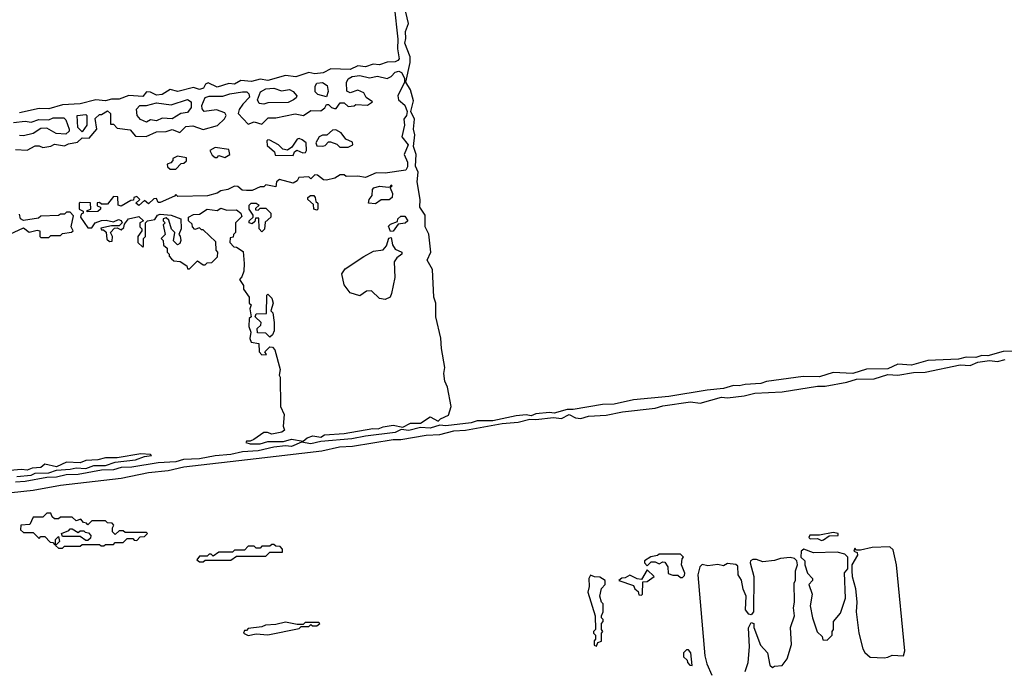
# Model space of a CAD drawing. Extents: x 2701205 to 2963787, y 496209 to 720276.
# Tile 75 of 154: x 2789316 to 2794350, y 646141 to 649465. Entities that reach past the tile are written whole.
import ezdxf

# ---------------------------------------------------------------- set-up
doc = ezdxf.new("R2010")
doc.units = 0

msp = doc.modelspace()

# ---------------------------------------------------------------- linework, layer by layer
at = {"layer": '0CON05XD'}
for points in [[(2790463.6, 648216.4), (2790461.7, 648178.3), (2790451.7, 648148.3), (2790440, 648135), (2790460, 648105), (2790460, 648085), (2790490, 648045), (2790490, 648015), (2790500, 648005), (2790492.5, 647985), (2790500, 647945), (2790490, 647935), (2790487.5, 647895), (2790497.5, 647865), (2790493.3, 647833.3), (2790500, 647815), (2790538.3, 647808.3), (2790540, 647765), (2790555, 647750), (2790578.3, 647751.7), (2790570, 647765), (2790595, 647790), (2790608.3, 647788.3), (2790620, 647775), (2790647.5, 647675), (2790642.5, 647645), (2790647.5, 647635), (2790650, 647485), (2790667.5, 647445), (2790662.5, 647385), (2790670, 647365), (2790656.4, 647353.6), (2790605, 647343.3), (2790583, 647353), (2790565, 647352.5), (2790513.6, 647316.4), (2790495, 647307.5), (2790475, 647307.5), (2790471.7, 647301.7), (2790495, 647294), (2790545, 647294.2), (2790585, 647306), (2790665, 647306), (2790705, 647317.5), (2790765, 647307.5), (2790786.2, 647325), (2790815, 647336), (2790855, 647328.8), (2790875, 647340), (2790975, 647348), (2791122.3, 647372.3), (2791149.5, 647370.5), (2791175, 647382), (2791225, 647389.2), (2791275, 647380), (2791315, 647400.8), (2791365, 647400), (2791415, 647432.5), (2791455, 647410), (2791467.5, 647422.5), (2791509.3, 647440.7), (2791521.4, 647485), (2791503.3, 647585), (2791489.2, 647615), (2791484, 647655), (2791490, 647685), (2791472.7, 647782.7), (2791470, 647835), (2791444, 647945), (2791443.1, 648015), (2791434.2, 648044.2), (2791425.9, 648185.9), (2791399.2, 648235), (2791418, 648275), (2791407.7, 648367.7), (2791389.2, 648405), (2791388.8, 648465), (2791361.9, 648505), (2791364.3, 648545), (2791348, 648635), (2791354, 648685), (2791339.2, 648715), (2791343.8, 648775), (2791328.8, 648815), (2791336.2, 648875), (2791330, 648905), (2791334, 648955), (2791316.2, 648995), (2791329.5, 649049.5), (2791314, 649105), (2791290, 649145), (2791312.5, 649245), (2791312.5, 649275), (2791285.7, 649345), (2791291.2, 649368.8), (2791288.6, 649405), (2791303.3, 649445), (2791270.8, 649585)], [(2791230.8, 649535), (2791249.4, 649365), (2791247.1, 649315), (2791255.8, 649265), (2791250, 649255), (2791235, 649248.8), (2791195, 649247.5), (2791155, 649233.8), (2791123.6, 649236.4), (2791085, 649224), (2791045, 649228), (2791005, 649210), (2790906.4, 649213.6), (2790867.7, 649192.3), (2790825, 649188), (2790795, 649193.8), (2790727.3, 649172.7), (2790675, 649178.8), (2790585, 649153.8), (2790545, 649160), (2790501.7, 649148.3), (2790446.4, 649153.6), (2790415, 649134), (2790385, 649137.5), (2790325, 649120), (2790279.3, 649140.7), (2790266.1, 649133.9), (2790256, 649114), (2790235, 649106.7), (2790205, 649117.5), (2790125, 649096.7), (2790085, 649106.7), (2790045, 649082), (2790015, 649078.8), (2789985, 649094), (2789965, 649096.2), (2789945, 649071.2), (2789873.9, 649076.1), (2789825, 649057.5), (2789785, 649057.5), (2789755, 649050), (2789705, 649054), (2789626.1, 649033.9), (2789535, 649028.8), (2789465, 649008.8), (2789415, 649010), (2789315, 648988.8)], [(2789295, 648800), (2789355, 648797.5), (2789395, 648820), (2789415, 648820), (2789435, 648810), (2789475, 648817.5), (2789495, 648827.5), (2789545, 648820), (2789565, 648830), (2789611.7, 648838.3), (2789635, 648860), (2789671.7, 648858.3), (2789710, 648905), (2789701.7, 648958.3), (2789725, 648980), (2789735, 648980), (2789765, 648997.5), (2789780, 648985), (2789780, 648930), (2789795, 648930), (2789815, 648910), (2789881.7, 648901.7), (2789908.3, 648868.3), (2789963, 648867), (2790015, 648890), (2790065, 648892.5), (2790095, 648902.5), (2790135, 648887.5), (2790165, 648917.5), (2790201.7, 648921.7), (2790255, 648902.5), (2790327, 648923), (2790363, 648957), (2790372.5, 648975), (2790365, 648987.5), (2790323, 649003), (2790260, 648995), (2790248.3, 649008.3), (2790247.5, 649025), (2790263.9, 649066.1), (2790285, 649072.5), (2790355, 649072.5), (2790390, 649085), (2790456, 649096), (2790477.5, 649095), (2790487.5, 649085), (2790491.7, 649068.3), (2790457, 649033), (2790437.5, 649005), (2790432.5, 648985), (2790485, 648930), (2790515, 648942.5), (2790555, 648930), (2790587, 648963), (2790625, 648962.5), (2790725, 648982.5), (2790766.4, 648973.6), (2790805, 649000), (2790855, 648997.5), (2790876.4, 649013.6), (2790885, 649030), (2790895, 649030), (2790910, 649015), (2790925, 649010), (2790935, 649010), (2790955, 649040), (2790975, 649040), (2790995, 649020), (2791026.4, 649023.6), (2791035, 649030), (2791095, 649027.5), (2791120, 649045), (2791087, 649067), (2791075, 649090), (2791045, 649103.3), (2791005, 649090), (2790989.3, 649099.3), (2790987, 649143), (2790995, 649162.5), (2791015.9, 649174.1), (2791055, 649178.8), (2791105, 649166.7), (2791145, 649176.2), (2791195, 649163.3), (2791216, 649174), (2791235, 649196.7), (2791255, 649201.2), (2791268.8, 649195), (2791283.8, 649165), (2791283.3, 649145), (2791250, 649075), (2791252.5, 649055), (2791285, 649027.5), (2791297.5, 648995), (2791293.3, 648975), (2791280, 648955), (2791283.3, 648925), (2791270, 648865), (2791302.5, 648825), (2791282.5, 648775), (2791298.8, 648735), (2791298.3, 648711.7), (2791290, 648695), (2791185, 648680), (2791138.3, 648681.7), (2791085, 648656.7), (2791045, 648663.8), (2790985, 648662.5), (2790975, 648670), (2790955, 648670), (2790927, 648653), (2790885, 648644), (2790870, 648645), (2790838.3, 648668.3), (2790825, 648670), (2790805, 648650), (2790795, 648660), (2790743, 648657), (2790735, 648640), (2790715, 648627.5), (2790645, 648647.5), (2790630, 648635), (2790625, 648610), (2790575, 648620), (2790565, 648610), (2790545, 648610), (2790505, 648590), (2790475, 648590), (2790453, 648593), (2790431.7, 648611.7), (2790415, 648612.5), (2790380, 648595), (2790345, 648588.8), (2790325, 648576.7), (2790276.4, 648563.6), (2790125, 648560), (2790115, 648570), (2790108.3, 648561.7), (2790035, 648530), (2790025, 648530), (2790015, 648550), (2790001.7, 648548.3), (2789975, 648522.5), (2789955, 648540), (2789925, 648513.3), (2789910, 648525), (2789930, 648545), (2789915, 648560), (2789900, 648555), (2789898.3, 648541.7), (2789885, 648540), (2789835, 648510), (2789820, 648515), (2789818.3, 648558.3), (2789795, 648560), (2789765, 648520), (2789735, 648520), (2789725, 648530), (2789711.7, 648528.3), (2789711.7, 648511.7), (2789730, 648505), (2789730, 648495), (2789715, 648483.3), (2789661.7, 648481.7), (2789661.7, 648488.3), (2789680, 648495), (2789678.3, 648528.3), (2789625, 648530), (2789620, 648525), (2789620, 648495), (2789640, 648485), (2789640, 648475), (2789630, 648470), (2789626.7, 648455), (2789665, 648400), (2789685, 648400), (2789702.5, 648425), (2789735, 648436.7), (2789758.5, 648438.5), (2789795, 648430), (2789821.7, 648441.7), (2789835, 648437.5), (2789840, 648425), (2789825, 648410), (2789785, 648410), (2789731.7, 648398.3), (2789735, 648390), (2789745, 648390), (2789758.3, 648378.3), (2789761.7, 648341.7), (2789775, 648330), (2789788.3, 648331.7), (2789790, 648355), (2789780, 648375), (2789801.7, 648398.3), (2789815, 648400), (2789835, 648390), (2789848.3, 648401.7), (2789851.7, 648418.3), (2789872.5, 648445), (2789925, 648457.5), (2789950, 648435), (2789930, 648425), (2789930, 648405), (2789940, 648395), (2789940, 648385), (2789920, 648355), (2789920, 648325), (2789945, 648300), (2789950, 648305), (2789950, 648345), (2789960, 648355), (2789960, 648425), (2789970, 648435), (2790007, 648443), (2790021.2, 648465), (2790035, 648470), (2790090, 648465), (2790140, 648445), (2790142.5, 648395), (2790130, 648365), (2790137, 648357), (2790140, 648335), (2790135, 648320), (2790123, 648313), (2790103, 648333), (2790110, 648375), (2790093, 648393), (2790078.3, 648438.3), (2790065, 648450), (2790050, 648445), (2790050, 648435), (2790060, 648425), (2790050, 648415), (2790060, 648365), (2790040, 648345), (2790050, 648335), (2790051.7, 648311.7), (2790070, 648295), (2790070, 648275), (2790080, 648265), (2790080, 648255), (2790091.7, 648241.7), (2790105, 648230), (2790137, 648227), (2790170, 648205), (2790175, 648190), (2790185, 648190), (2790225, 648230), (2790255, 648210), (2790265, 648210), (2790275, 648220), (2790298.3, 648221.7), (2790328.3, 648251.7), (2790330, 648275), (2790320, 648285), (2790318.3, 648328.3), (2790255, 648390), (2790245, 648390), (2790235, 648400), (2790211.7, 648391.7), (2790200, 648405), (2790198.3, 648418.3), (2790180, 648435), (2790180, 648455), (2790205, 648467.5), (2790235, 648470), (2790274.1, 648495.9), (2790325, 648487.5), (2790345, 648500), (2790375, 648490), (2790425, 648492.5), (2790447.5, 648475), (2790451.7, 648458.3), (2790420, 648425), (2790420, 648375), (2790410, 648365), (2790408.3, 648351.7), (2790391.7, 648348.3), (2790390, 648325), (2790411.7, 648301.7), (2790425, 648300), (2790458.3, 648278.3), (2790463.6, 648216.4)], [(2790565, 649032.5), (2790540, 649035), (2790532.5, 649055), (2790547.5, 649095), (2790575, 649110), (2790615, 649113.8), (2790655, 649100), (2790695, 649107.5), (2790715, 649097.5), (2790732.5, 649075), (2790730, 649065), (2790716.1, 649053.9), (2790689.3, 649040.7), (2790585, 649038.8), (2790565, 649032.5)], [(2790885, 649070), (2790841.2, 649081.2), (2790827.5, 649095), (2790827.5, 649125), (2790835, 649140), (2790865, 649143.3), (2790888.3, 649128.3), (2790893.6, 649096.4), (2790885, 649070)], [(2789965, 648940), (2789933.3, 648953.3), (2789917.5, 648975), (2789913.6, 649006.4), (2789930, 649025), (2789965, 649026.2), (2790015, 649040), (2790090.7, 649029.3), (2790175, 649056.2), (2790192.5, 649045), (2790193.3, 649015), (2790175, 648990), (2790140, 648985), (2790095, 648957.5), (2790045, 648960), (2790015, 648947.5), (2789985, 648952.5), (2789965, 648940)], [(2789285, 648938.8), (2789345, 648946.2), (2789375, 648940), (2789413.6, 648953.6), (2789465, 648952.5), (2789487, 648963), (2789541.7, 648961.7), (2789551.7, 648951.7), (2789570, 648905), (2789570, 648895), (2789551.7, 648878.3), (2789503, 648883), (2789455, 648910), (2789425, 648907.5), (2789385, 648882.5), (2789335, 648870), (2789315, 648872.5)], [(2789635, 648890), (2789613, 648913), (2789610, 648975), (2789655, 648980), (2789660, 648975), (2789660, 648925), (2789635, 648890)], [(2790995, 648812.5), (2791020, 648825), (2791018.3, 648838.3), (2790983.3, 648853.3), (2790960, 648885), (2790931.7, 648901.7), (2790915, 648900), (2790887, 648873), (2790865, 648873.3), (2790847.5, 648865), (2790830, 648835), (2790835, 648820), (2790865, 648817.5), (2790878.3, 648821.7), (2790895, 648840), (2790905, 648840), (2790937, 648827), (2790953, 648813), (2790995, 648812.5)], [(2790715, 648770), (2790721.7, 648788.3), (2790732.5, 648797.5), (2790763, 648783), (2790777.5, 648785), (2790782.5, 648795), (2790780, 648835), (2790760.7, 648850.7), (2790745, 648856.2), (2790735, 648852.5), (2790708.3, 648811.7), (2790685, 648797.5), (2790661.7, 648801.7), (2790640, 648825), (2790595, 648847.5), (2790585, 648850), (2790580, 648845), (2790581.7, 648821.7), (2790618.3, 648788.3), (2790621.7, 648771.7), (2790715, 648770)], [(2790365, 648760), (2790390, 648775), (2790385, 648800), (2790315, 648810), (2790287.5, 648795), (2790300.7, 648770.7), (2790315, 648760), (2790325, 648760), (2790335, 648770), (2790365, 648760)], [(2790115, 648700), (2790141.7, 648728.3), (2790155, 648730), (2790168.3, 648741.7), (2790168.3, 648758.3), (2790123, 648767), (2790100, 648755), (2790100, 648745), (2790088.3, 648731.7), (2790070, 648725), (2790071.7, 648711.7), (2790085, 648700), (2790115, 648700)], [(2791135, 648522.5), (2791100, 648525), (2791102.5, 648545), (2791117.5, 648565), (2791120, 648595), (2791127.5, 648605), (2791155, 648612.5), (2791201.7, 648608.3), (2791210, 648610), (2791215, 648620), (2791220, 648615), (2791210, 648605), (2791222.5, 648575), (2791220, 648555), (2791205, 648542.5), (2791165, 648542.5), (2791135, 648522.5)], [(2790835, 648490), (2790820, 648495), (2790818.3, 648518.3), (2790790, 648545), (2790790, 648555), (2790802.5, 648565), (2790820, 648565), (2790827.5, 648555), (2790830, 648535), (2790840, 648525), (2790840, 648495), (2790835, 648490)], [(2790555, 648380), (2790540, 648395), (2790538.3, 648448.3), (2790521.7, 648448.3), (2790518.3, 648431.7), (2790505, 648420), (2790490, 648425), (2790490, 648435), (2790510, 648455), (2790510, 648465), (2790490, 648495), (2790490, 648515), (2790500, 648525), (2790525, 648526.2), (2790540, 648515), (2790521.7, 648498.3), (2790521.7, 648491.7), (2790535, 648490), (2790545, 648500), (2790575, 648500), (2790600, 648475), (2790600, 648455), (2790571.7, 648428.3), (2790567, 648393), (2790555, 648380)], [(2789265, 648368), (2789335, 648400), (2789365, 648376.7), (2789405, 648388), (2789420, 648385), (2789420, 648355), (2789425, 648350), (2789465, 648350), (2789475, 648360), (2789525, 648360), (2789535, 648370), (2789581.7, 648378.3), (2789590, 648385), (2789580, 648405), (2789591.7, 648461.7), (2789575, 648480), (2789555, 648480), (2789545, 648470), (2789525, 648470), (2789515, 648462.5), (2789425, 648460), (2789411.7, 648448.3), (2789335, 648437.5), (2789320, 648445), (2789315, 648470)], [(2791211.7, 648381.7), (2791201.7, 648408.3), (2791211.7, 648418.3), (2791248.3, 648431.7), (2791250, 648445), (2791265, 648460), (2791285, 648460), (2791300, 648435), (2791287, 648423), (2791251.7, 648418.3), (2791225, 648382.5), (2791211.7, 648381.7)], [(2791185, 648033.3), (2791155, 648037.5), (2791115, 648077.5), (2791090, 648075), (2791055, 648052.5), (2791005, 648066.7), (2790975, 648107.5), (2790963.8, 648165), (2790979.5, 648190.5), (2791075, 648253.3), (2791125, 648280), (2791175, 648287.5), (2791191.7, 648308.3), (2791203, 648347), (2791215, 648350), (2791223, 648313), (2791235, 648290), (2791270, 648275), (2791270, 648265), (2791243.6, 648246.4), (2791230, 648225), (2791233.9, 648146.1), (2791216.4, 648063.6), (2791210, 648045), (2791185, 648033.3)], [(2790595, 647840), (2790575, 647860), (2790531.7, 647861.7), (2790530, 647885), (2790548.3, 647901.7), (2790550, 647915), (2790520, 647945), (2790525, 647960), (2790578.3, 647961.7), (2790580, 648055), (2790585, 648060), (2790605, 648040), (2790612.5, 648015), (2790600, 647975), (2790610, 647965), (2790617.5, 647915), (2790617, 647873), (2790608.3, 647851.7), (2790595, 647840)], [(2794405, 647768.9), (2794345, 647766.5), (2794265.8, 647744.2), (2794235, 647745.7), (2794205, 647735.7), (2794155, 647737.5), (2794115, 647728.1), (2793959.1, 647720.9), (2793875, 647696.7), (2793805, 647702.5), (2793755, 647677.5), (2793645, 647675.7), (2793575, 647653.8), (2793475, 647658.9), (2793405, 647637.9), (2793321.2, 647638.8), (2793135, 647612.7), (2793105, 647603.5), (2793025, 647598.5), (2792995, 647590.5), (2792965, 647592.5), (2792915, 647577.5), (2792830.8, 647569.2), (2792635, 647536.5), (2792455, 647519.6), (2792355, 647497.1), (2792295.5, 647495.5), (2792145, 647470.5), (2792115, 647470.6), (2792048.8, 647451.2), (2792024.5, 647455.5), (2791955, 647448.1), (2791931.7, 647438.3), (2791905, 647442), (2791855, 647436.9), (2791735, 647412), (2791655, 647412.5), (2791625, 647402), (2791495, 647385.7), (2791465, 647390), (2791415, 647374.2), (2791365, 647378.8), (2791305, 647362.9), (2791267, 647367), (2791235, 647352.9), (2791085, 647334.2)], [(2789275, 647046.2), (2789385, 647056.7), (2789525, 647083.3), (2789835, 647118.8), (2789975, 647148), (2790075, 647158.8), (2790155, 647176), (2790525, 647218.8), (2790860.7, 647259.3), (2790951.7, 647278.3), (2791017.7, 647282.3), (2791225, 647316.2), (2791265, 647316), (2791395, 647338), (2791465, 647342), (2791535, 647361.2), (2791595.9, 647364.1), (2791782.3, 647397.7), (2791865, 647406), (2791925, 647421.2), (2791955, 647418.8), (2792045, 647428.8), (2792086.7, 647423.3), (2792125, 647444.2), (2792157.8, 647427.8), (2792185, 647424.3), (2792225, 647435.6), (2792315, 647441.1), (2792397.9, 647457.9), (2792565, 647476.4), (2792605, 647488.9), (2792745, 647509.2), (2792795, 647501.9), (2792905, 647532.5), (2792935, 647529.4), (2793020.3, 647539.7), (2793075, 647553.1), (2793215, 647561.1), (2793395, 647590), (2793435, 647590), (2793545, 647610), (2793594, 647626), (2793685, 647627.1), (2793755, 647650), (2793805, 647645.6), (2793885, 647659.2), (2793945, 647660.5), (2794125, 647698), (2794175, 647695.6), (2794215, 647712), (2794275, 647720), (2794315, 647715.5), (2794355, 647725.7)], [(2791085, 647334.2), (2791015, 647319.2), (2790855, 647306.2), (2790805, 647294.4), (2790757, 647303), (2790705, 647280), (2790675, 647284.2), (2790615, 647277.5), (2790535, 647258.1), (2790455, 647254.2), (2790395, 647239.2), (2790315, 647233.1), (2790235, 647217.1), (2790153.9, 647213.9), (2790115, 647202.5), (2790025, 647197.1), (2789890, 647175), (2789835, 647174.2), (2789795, 647160.6), (2789735, 647160), (2789615, 647137.8), (2789554.1, 647135.9), (2789505, 647123.1), (2789455, 647122.9), (2789345, 647101.4), (2789295, 647098.6)], [(2789302.3, 647127.7), (2789375, 647133.3), (2789396.2, 647143.8), (2789465, 647146.2), (2789505, 647160), (2789575, 647164), (2789605, 647172), (2789655, 647168.8), (2789695, 647184), (2789755, 647184), (2789805, 647200), (2789907.7, 647212.3), (2789955, 647230), (2789990, 647235), (2789985, 647240), (2789935, 647242.5), (2789815, 647223.3), (2789755, 647222.5), (2789715, 647213.3), (2789655, 647210), (2789625, 647197.5), (2789555, 647200), (2789505, 647176.7), (2789445, 647190), (2789425, 647173.3), (2789380.7, 647169.3), (2789355, 647160), (2789325, 647163.3), (2789265, 647157.5)], [(2789535, 646760), (2789545, 646770), (2789625, 646770), (2789635, 646780), (2789725, 646780), (2789732.5, 646772.5), (2789747, 646773), (2789755, 646780), (2789795, 646780), (2789805, 646790), (2789845, 646790), (2789865, 646810), (2789895, 646810), (2789901.7, 646801.7), (2789915, 646800), (2789931.7, 646818.3), (2789955, 646820), (2789970, 646835), (2789965, 646840), (2789855, 646840), (2789845, 646850), (2789825, 646850), (2789805, 646830), (2789790, 646845), (2789790, 646865), (2789798.3, 646878.3), (2789788.3, 646888.3), (2789765, 646890), (2789755, 646900), (2789685, 646900), (2789665, 646880), (2789658.3, 646888.3), (2789641.7, 646891.7), (2789628.3, 646908.3), (2789605, 646900), (2789585, 646920), (2789525, 646920), (2789515, 646910), (2789495, 646910), (2789481.7, 646921.7), (2789475, 646940), (2789455, 646940), (2789435, 646920), (2789385, 646920), (2789368.3, 646881.7), (2789321.7, 646878.3), (2789320, 646855), (2789335, 646840), (2789385, 646840), (2789415, 646810), (2789425, 646820), (2789445, 646820), (2789471.7, 646791.7), (2789485, 646790), (2789495, 646780), (2789500, 646780), (2789500, 646805), (2789515, 646820), (2789520, 646795), (2789500, 646775), (2789515, 646760), (2789535, 646760)], [(2789665, 646800), (2789655, 646800), (2789625, 646820), (2789535, 646820), (2789530, 646835), (2789568.3, 646851.7), (2789575, 646860), (2789585, 646860), (2789615, 646840), (2789625, 646850), (2789645, 646850), (2789651.7, 646841.7), (2789668.3, 646838.3), (2789680, 646825), (2789678.3, 646811.7), (2789665, 646800)], [(2793415, 646800), (2793425, 646803.8), (2793455, 646823.3), (2793500, 646825), (2793500, 646835), (2793475, 646840), (2793405, 646827.5), (2793355, 646827.5), (2793350, 646815), (2793358.3, 646808.3), (2793395, 646810), (2793415, 646800)], [(2790255, 646690), (2790265, 646700), (2790395, 646700), (2790425, 646720), (2790575, 646720), (2790595, 646740), (2790660, 646740), (2790660, 646755), (2790648.3, 646768.3), (2790625, 646770), (2790615, 646780), (2790605, 646780), (2790595, 646770), (2790555, 646770), (2790545, 646760), (2790525, 646760), (2790515, 646770), (2790485, 646770), (2790465, 646750), (2790415, 646750), (2790405, 646740), (2790335, 646740), (2790305, 646720), (2790295, 646730), (2790285, 646730), (2790275, 646720), (2790235, 646720), (2790221.7, 646701.7), (2790235, 646690), (2790255, 646690)], [(2793445, 646290), (2793470, 646315), (2793470, 646335), (2793477.5, 646345), (2793477.5, 646385), (2793511.7, 646428.3), (2793537.5, 646505), (2793532.5, 646635), (2793550, 646655), (2793550, 646715), (2793535, 646730), (2793495, 646740), (2793375, 646737.5), (2793325, 646756.2), (2793312, 646745), (2793310, 646715), (2793330, 646695), (2793330, 646675), (2793343, 646633), (2793370, 646605), (2793370, 646595), (2793350, 646575), (2793367.5, 646525), (2793357.5, 646465), (2793370, 646405), (2793393, 646333), (2793418.3, 646308.3), (2793421.7, 646291.7), (2793445, 646290)], [(2793735, 646198.8), (2793755, 646203.3), (2793777, 646213), (2793835, 646210), (2793841.2, 646235), (2793798.6, 646675), (2793782, 646752), (2793765, 646766.7), (2793675, 646763.8), (2793615, 646750), (2793595, 646750), (2793585, 646760), (2793580, 646745), (2793598.3, 646738.3), (2793600, 646725), (2793570, 646675), (2793570, 646645), (2793572.5, 646615), (2793590, 646555), (2793596.7, 646485), (2793593.3, 646435), (2793606.7, 646325), (2793627.5, 646245), (2793637, 646227), (2793665, 646202.5), (2793735, 646198.8)], [(2792705, 646610), (2792715, 646620), (2792717, 646633), (2792700, 646675), (2792703.3, 646706.7), (2792710, 646715), (2792695, 646730), (2792585, 646730), (2792577, 646723), (2792543, 646717), (2792510, 646695), (2792510, 646685), (2792525, 646670), (2792545, 646690), (2792565, 646690), (2792585, 646680), (2792605, 646690), (2792615, 646688.8), (2792629.2, 646665), (2792631.7, 646631.7), (2792655, 646622.5), (2792681.7, 646621.7), (2792695, 646610), (2792705, 646610)], [(2793025, 646130), (2793040, 646175), (2793046.7, 646255), (2793043, 646353), (2793055, 646380), (2793070, 646375), (2793070, 646355), (2793103.9, 646263.9), (2793140, 646225), (2793151.7, 646161.7), (2793165, 646150), (2793175, 646157.5), (2793215, 646160), (2793240, 646195), (2793261.7, 646268.3), (2793257.5, 646355), (2793276.7, 646415), (2793272.5, 646455), (2793277.5, 646485), (2793276.4, 646583.6), (2793282.5, 646595), (2793282.5, 646645), (2793292.5, 646675), (2793290, 646695), (2793277, 646707), (2793255, 646712.5), (2793205, 646707.5), (2793175, 646697.5), (2793115, 646690), (2793083, 646703), (2793065, 646703.3), (2793052.5, 646695), (2793050, 646685), (2793070, 646615), (2793067.5, 646435), (2793055, 646420), (2793043.6, 646423.6), (2793027.5, 646445), (2793030, 646515), (2793015, 646550), (2793006.4, 646596.4), (2792990, 646625), (2792988.3, 646668.3), (2792977, 646677), (2792935, 646682.5), (2792915, 646670), (2792885, 646676.7), (2792835, 646670), (2792805, 646676.7), (2792793.3, 646665), (2792782.5, 646625), (2792819.7, 646210.3), (2792829.5, 646169.5), (2792855, 646110)], [(2792495, 646520), (2792500, 646525), (2792501.7, 646588.3), (2792525, 646590), (2792560, 646615), (2792525, 646650), (2792495, 646600), (2792473, 646603), (2792435, 646622.5), (2792411.7, 646608.3), (2792395, 646607.5), (2792380, 646595), (2792455, 646570), (2792461.7, 646551.7), (2792478.3, 646538.3), (2792481.7, 646521.7), (2792495, 646520)], [(2792265, 646260), (2792271.7, 646278.3), (2792290, 646285), (2792290, 646325), (2792297.5, 646335), (2792290, 646345), (2792290, 646375), (2792300, 646385), (2792300, 646395), (2792290, 646405), (2792290, 646415), (2792300, 646435), (2792300, 646475), (2792290, 646485), (2792282.5, 646515), (2792290, 646555), (2792310, 646575), (2792310, 646595), (2792281.7, 646611.7), (2792255, 646613.3), (2792235, 646622.5), (2792226.2, 646605), (2792227.5, 646565), (2792220, 646535), (2792257.5, 646415), (2792260, 646345), (2792250, 646335), (2792250, 646325), (2792260, 646315), (2792260, 646295), (2792253.6, 646286.4), (2792252.5, 646265), (2792265, 646260)], [(2790485, 646313.3), (2790525, 646322.5), (2790585, 646317.5), (2790745, 646350), (2790755, 646360), (2790795, 646360), (2790805, 646370), (2790812.5, 646362.5), (2790835, 646362.5), (2790850, 646375), (2790845, 646380), (2790775, 646380), (2790765, 646370), (2790735, 646370), (2790675, 646382.5), (2790625, 646370), (2790573.6, 646366.4), (2790555, 646357.5), (2790485, 646350), (2790475, 646340), (2790465, 646340), (2790460, 646325), (2790485, 646313.3)], [(2792755, 646160), (2792747.5, 646225), (2792735, 646240), (2792725, 646240), (2792710, 646225), (2792710, 646205), (2792728.3, 646188.3), (2792730, 646175), (2792741.7, 646161.7), (2792755, 646160)]]:
    msp.add_lwpolyline(points, dxfattribs=at)

doc.saveas('drawing.dxf')
